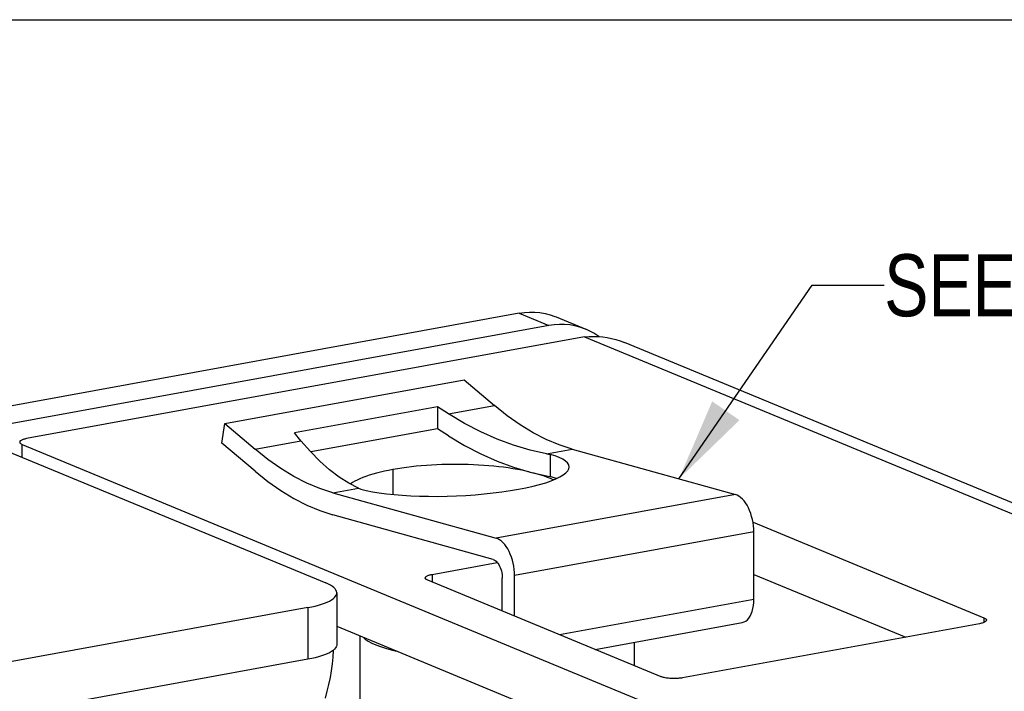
# Model space of a CAD drawing. Header units: inches. Extents: x 0 to 85, y 0 to 55.
# Tile 12 of 15: x 29.2 to 35.1, y 50.9 to 55. Entities that reach past the tile are written whole.
import ezdxf

# ---------------------------------------------------------------- set-up
doc = ezdxf.new("R2010")
doc.units = ezdxf.units.IN
doc.header["$LTSCALE"] = 4.675
doc.header["$MEASUREMENT"] = 0
doc.layers.get('0').update_dxf_attribs({"linetype": 'CONTINUOUS'})
doc.layers.add('DIMENSIONS', color=7, linetype='CONTINUOUS')
doc.styles.get("Standard").update_dxf_attribs({"font": 'txt', "width": 0.8})
doc.dimstyles.get("Standard").update_dxf_attribs({"dimtxt": 0.425, "dimasz": 0.5, "dimexe": 0.09, "dimexo": 0.07, "dimgap": 0.09, "dimtad": 0, "dimtih": 1, "dimtoh": 1, "dimzin": 4, "dimdsep": 46, "dimtxsty": 'Standard', "dimblk": '_FILLED', "dimblk1": '_FILLED', "dimblk2": '_FILLED', "dimcen": 0.09, "dimadec": 0, "dimazin": 0, "dimtp": 0.01, "dimtm": 0.01, "dimtfac": 1, "dimtofl": 0, "dimtmove": 0, "dimatfit": 3, "dimldrblk": '_FILLED', "dimfxl": 0, "dimtolj": 1, "dimtzin": 4, "dimarcsym": 0})

# ---------------------------------------------------------------- blocks, each defined once
blk = doc.blocks.new('_FILLED')
at = {"color": 0, "linetype": 'ByBlock'}
blk.add_solid([(0, 0), (-1, 0.2), (-1, -0.2)], dxfattribs=at)

msp = doc.modelspace()

# ---------------------------------------------------------------- linework, layer by layer
at = {"color": 7, "linetype": 'Continuous'}
for p, q in [((0, 55), (85, 55)), ((32.2134, 53.2247), (32.2454, 53.2293)), ((32.2454, 53.2293), (32.2771, 53.2315)), ((32.2771, 53.2315), (32.3086, 53.2312)), ((32.3086, 53.2312), (32.3397, 53.2285)), ((32.3397, 53.2285), (32.3703, 53.2234)), ((32.2134, 53.2247), (28.7878, 52.5997)), ((32.2134, 53.2247), (32.3933, 53.1503)), ((32.3703, 53.2234), (32.4002, 53.2159)), ((32.4002, 53.2159), (32.4293, 53.206)), ((32.4293, 53.206), (32.4373, 53.2027)), ((32.4373, 53.2028), (32.6172, 53.1283)), ((30.4347, 52.5576), (31.8818, 52.8216)), ((31.8818, 52.8216), (32.0638, 52.6671)), ((31.7196, 52.6589), (30.8551, 52.5012)), ((31.7196, 52.6589), (31.7195, 52.5257)), ((31.7862, 52.6164), (31.7196, 52.6589)), ((31.7862, 52.6164), (32.0638, 52.6671)), ((32.1412, 52.6053), (32.0638, 52.6671)), ((31.8836, 52.5583), (31.7862, 52.6164)), ((32.2191, 52.5505), (32.1412, 52.6053)), ((30.4166, 52.4397), (30.4347, 52.5576)), ((30.4347, 52.5576), (30.6168, 52.4031)), ((31.7195, 52.5257), (30.9539, 52.386)), ((31.7862, 52.4832), (31.7195, 52.5257)), ((31.9818, 52.5072), (31.8836, 52.5583)), ((32.2977, 52.5028), (32.2191, 52.5505)), ((30.8944, 52.4537), (30.8551, 52.5012)), ((31.7862, 52.4832), (31.8836, 52.4251)), ((32.0808, 52.4632), (31.9818, 52.5072)), ((32.1802, 52.4264), (32.0808, 52.4632)), ((32.3767, 52.4623), (32.2977, 52.5028)), ((32.4557, 52.4292), (32.3767, 52.4623)), ((28.9667, 52.4539), (31.0456, 51.5939)), ((29.2091, 52.3536), (29.2091, 52.4312)), ((30.6167, 52.2699), (30.4166, 52.4397)), ((30.6168, 52.4031), (30.8944, 52.4537)), ((30.6941, 52.3412), (30.6168, 52.4031)), ((30.9516, 52.3882), (30.8944, 52.4537)), ((31.8836, 52.4251), (31.9817, 52.374)), ((32.2797, 52.3971), (32.1802, 52.4264)), ((32.3794, 52.375), (32.2797, 52.3971)), ((32.3794, 52.375), (32.5348, 52.4034)), ((32.5348, 52.4034), (32.4557, 52.4292)), ((32.5348, 52.4034), (33.5213, 52.1283)), ((30.772, 52.2865), (30.6941, 52.3412)), ((31.0093, 52.3298), (30.9516, 52.3882)), ((31.9817, 52.374), (32.0807, 52.33)), ((32.3794, 52.375), (32.4011, 52.371)), ((32.4011, 52.371), (32.401, 52.2378)), ((32.4307, 52.3619), (32.4011, 52.371)), ((32.456, 52.3521), (32.4307, 52.3619)), ((32.4771, 52.3417), (32.456, 52.3521)), ((32.4937, 52.3308), (32.4771, 52.3417)), ((30.8506, 52.2388), (30.772, 52.2865)), ((31.0675, 52.2784), (31.0093, 52.3298)), ((31.126, 52.2341), (31.0675, 52.2784)), ((31.4501, 52.2799), (31.4501, 52.129)), ((32.0807, 52.33), (32.1802, 52.2933)), ((32.1802, 52.2933), (32.2797, 52.2639)), ((32.5058, 52.3195), (32.4937, 52.3308)), ((32.5132, 52.3078), (32.5058, 52.3195)), ((32.5074, 52.2714), (32.514, 52.2837)), ((32.516, 52.2948), (32.5132, 52.3078)), ((32.514, 52.2837), (32.516, 52.2948)), ((30.6167, 52.2699), (30.6941, 52.208)), ((30.9296, 52.1983), (30.8506, 52.2388)), ((31.1846, 52.1973), (31.126, 52.2341)), ((32.2797, 52.2639), (32.3794, 52.2418)), ((32.3794, 52.2418), (32.401, 52.2378)), ((32.4307, 52.2287), (32.401, 52.2378)), ((32.4067, 52.2113), (32.4354, 52.2229)), ((32.44, 52.2251), (32.4307, 52.2287)), ((32.4354, 52.2229), (32.46, 52.2348)), ((32.46, 52.2348), (32.4803, 52.2469)), ((32.4803, 52.2469), (32.4961, 52.2591)), ((32.4961, 52.2591), (32.5074, 52.2714)), ((30.6941, 52.208), (30.772, 52.1533)), ((31.0086, 52.1651), (30.9296, 52.1983)), ((31.0877, 52.1394), (31.0086, 52.1651)), ((31.0877, 52.1394), (31.2432, 52.1677)), ((31.2432, 52.1677), (31.1846, 52.1973)), ((31.2432, 52.1677), (31.2559, 52.1621)), ((31.2559, 52.1621), (31.2895, 52.1537)), ((32.1605, 52.1522), (32.209, 52.1605)), ((32.209, 52.1605), (32.2549, 52.1694)), ((32.2549, 52.1694), (32.2979, 52.1791)), ((32.2979, 52.1791), (32.3377, 52.1893)), ((32.3377, 52.1893), (32.3741, 52.2001)), ((32.3741, 52.2001), (32.4067, 52.2113)), ((30.772, 52.1533), (30.8506, 52.1056)), ((30.8506, 52.1056), (30.9296, 52.0651)), ((31.0877, 52.1394), (32.0742, 51.8643)), ((31.2895, 52.1537), (31.3265, 52.146)), ((31.3265, 52.146), (31.3671, 52.1392)), ((31.3671, 52.1392), (31.4108, 52.1333)), ((31.4108, 52.1333), (31.4574, 52.1282)), ((31.4574, 52.1282), (31.5065, 52.1242)), ((31.5065, 52.1242), (31.5578, 52.1211)), ((31.5578, 52.1211), (31.611, 52.1189)), ((31.611, 52.1189), (31.6656, 52.1179)), ((31.6656, 52.1179), (31.7213, 52.1178)), ((31.7213, 52.1178), (31.7777, 52.1187)), ((31.7777, 52.1187), (31.8345, 52.1206)), ((31.8345, 52.1206), (31.8912, 52.1236)), ((31.8912, 52.1236), (31.9474, 52.1275)), ((31.9474, 52.1275), (32.0029, 52.1323)), ((32.0029, 52.1323), (32.0571, 52.1381)), ((32.0571, 52.1381), (32.1098, 52.1448)), ((33.5213, 52.1283), (32.0742, 51.8643)), ((32.1098, 52.1448), (32.1605, 52.1522)), ((33.532, 52.1244), (33.5213, 52.1283)), ((33.5426, 52.1186), (33.532, 52.1244)), ((33.5531, 52.1109), (33.5426, 52.1186)), ((33.5634, 52.1015), (33.5531, 52.1109)), ((33.5733, 52.0904), (33.5634, 52.1015)), ((30.9296, 52.0651), (31.0086, 52.032)), ((33.5827, 52.0778), (33.5733, 52.0904)), ((33.5916, 52.0637), (33.5827, 52.0778)), ((33.5998, 52.0484), (33.5916, 52.0637)), ((33.6073, 52.0321), (33.5998, 52.0484)), ((31.0086, 52.032), (31.0877, 52.0062)), ((32.0557, 51.7363), (31.0877, 52.0062)), ((33.6139, 52.0148), (33.6073, 52.0321)), ((33.6196, 51.9967), (33.6139, 52.0148)), ((33.6244, 51.9781), (33.6196, 51.9967)), ((33.6282, 51.9592), (33.6244, 51.9781)), ((33.6309, 51.9401), (33.6282, 51.9592)), ((33.6325, 51.9212), (33.6309, 51.9401)), ((33.6331, 51.9023), (33.6325, 51.9212)), ((32.085, 51.8604), (32.0742, 51.8643)), ((32.0955, 51.8546), (32.085, 51.8604)), ((33.6331, 51.9023), (32.186, 51.6383)), ((33.633, 51.4962), (33.6331, 51.9023)), ((32.1061, 51.8469), (32.0955, 51.8546)), ((32.1163, 51.8375), (32.1061, 51.8469)), ((32.1262, 51.8264), (32.1163, 51.8375)), ((32.1357, 51.8137), (32.1262, 51.8264)), ((32.1445, 51.7997), (32.1357, 51.8137)), ((32.1527, 51.7844), (32.1445, 51.7997)), ((32.1602, 51.768), (32.1527, 51.7844)), ((32.1668, 51.7508), (32.1602, 51.768)), ((32.1725, 51.7327), (32.1668, 51.7508)), ((32.0557, 51.7363), (32.0619, 51.7339)), ((32.0619, 51.7339), (32.0679, 51.7304)), ((32.0679, 51.7304), (32.0739, 51.7256)), ((32.0739, 51.7256), (32.0796, 51.7198)), ((32.0796, 51.7198), (32.0851, 51.7129)), ((32.0851, 51.7129), (32.0903, 51.705)), ((32.0903, 51.705), (32.095, 51.6963)), ((32.095, 51.6963), (32.0992, 51.6869)), ((32.0992, 51.6869), (32.1029, 51.677)), ((32.1773, 51.7141), (32.1725, 51.7327)), ((32.1811, 51.6952), (32.1773, 51.7141)), ((32.1838, 51.6761), (32.1811, 51.6952)), ((31.6881, 51.6462), (31.6881, 51.5997)), ((32.1029, 51.677), (32.106, 51.6665)), ((32.106, 51.6665), (32.1084, 51.6558)), ((32.1084, 51.6558), (32.1102, 51.6449)), ((32.1102, 51.6449), (32.1112, 51.6341)), ((32.1112, 51.6341), (32.1116, 51.6233)), ((32.1116, 51.4245), (32.1116, 51.6233)), ((32.1854, 51.6572), (32.1838, 51.6761)), ((32.186, 51.6383), (32.1854, 51.6572)), ((32.1859, 51.3937), (32.186, 51.6383)), ((33.633, 51.6462), (34.5513, 51.2664)), ((31.0603, 51.5874), (31.0456, 51.5939)), ((31.0731, 51.5806), (31.0603, 51.5874)), ((31.0841, 51.5736), (31.0731, 51.5806)), ((31.0934, 51.5663), (31.0841, 51.5736)), ((31.1007, 51.5589), (31.0934, 51.5663)), ((31.0883, 51.4985), (31.0967, 51.5058)), ((31.0967, 51.5058), (31.1032, 51.5133)), ((31.106, 51.5514), (31.1007, 51.5589)), ((31.1032, 51.5133), (31.1078, 51.5209)), ((31.1094, 51.5438), (31.106, 51.5514)), ((31.1078, 51.5209), (31.1103, 51.5285)), ((31.1109, 51.5362), (31.1094, 51.5438)), ((31.1103, 51.5285), (31.1109, 51.5345)), ((31.1109, 51.5345), (31.1109, 51.5362)), ((31.1109, 51.5345), (31.1109, 51.222)), ((30.9365, 51.4451), (24.4068, 50.2538)), ((30.9365, 51.4451), (30.9364, 51.1326)), ((30.9365, 51.4451), (30.9592, 51.4496)), ((30.9592, 51.4496), (30.9806, 51.4545)), ((30.9806, 51.4545), (31.0007, 51.4598)), ((31.0007, 51.4598), (31.0194, 51.4655)), ((31.0194, 51.4655), (31.0366, 51.4715)), ((31.0366, 51.4715), (31.0521, 51.4779)), ((31.0521, 51.4779), (31.066, 51.4845)), ((31.066, 51.4845), (31.0781, 51.4914)), ((31.0781, 51.4914), (31.0883, 51.4985)), ((32.4569, 51.2817), (33.633, 51.4962)), ((33.6272, 51.4391), (33.6304, 51.4572)), ((33.6304, 51.4572), (33.6323, 51.4762)), ((33.6323, 51.4762), (33.633, 51.4962)), ((33.6026, 51.3813), (33.6103, 51.3932)), ((33.6103, 51.3932), (33.6171, 51.4069)), ((33.6171, 51.4069), (33.6227, 51.4223)), ((33.6227, 51.4223), (33.6272, 51.4391)), ((35.0236, 51.3835), (35.0236, 51.355)), ((31.1109, 51.332), (39.2025, 47.9849)), ((32.6728, 51.1923), (33.5629, 51.3547)), ((33.5629, 51.3547), (33.5742, 51.3581)), ((33.5742, 51.3581), (33.5844, 51.3637)), ((33.5844, 51.3637), (33.5939, 51.3715)), ((33.5939, 51.3715), (33.6026, 51.3813)), ((31.2502, 51.2744), (31.2501, 50.7283)), ((31.2707, 51.2659), (31.283, 51.2548)), ((31.283, 51.2548), (31.3007, 51.2426)), ((31.3007, 51.2426), (31.322, 51.2309)), ((31.322, 51.2309), (31.3468, 51.2197)), ((31.3468, 51.2197), (31.3749, 51.209)), ((31.3749, 51.209), (31.4061, 51.1991)), ((32.9112, 51.0937), (32.9113, 51.2358)), ((31.4061, 51.1991), (31.4401, 51.1898)), ((31.4401, 51.1898), (31.4724, 51.1824))]:
    msp.add_line(p, q, dxfattribs=at)
at = {"color": 3, "linetype": 'Continuous'}
for p, q in [((32.3933, 53.1503), (28.9677, 52.5253)), ((32.4253, 53.1549), (32.3933, 53.1503)), ((32.457, 53.1571), (32.4253, 53.1549)), ((32.4885, 53.1568), (32.457, 53.1571)), ((32.5196, 53.1541), (32.4885, 53.1568)), ((32.5502, 53.149), (32.5196, 53.1541)), ((32.5801, 53.1415), (32.5502, 53.149)), ((32.6092, 53.1316), (32.5801, 53.1415)), ((32.6172, 53.1283), (32.6092, 53.1316)), ((32.6373, 53.1193), (32.6172, 53.1283)), ((32.6644, 53.1048), (32.6373, 53.1193)), ((32.6084, 53.0823), (29.2353, 52.4669)), ((32.6084, 53.0823), (32.6361, 53.0842)), ((32.6084, 53.0823), (39.6697, 50.1613)), ((32.6361, 53.0842), (32.6638, 53.0847)), ((32.6638, 53.0847), (32.6913, 53.0838)), ((32.6904, 53.0881), (32.6644, 53.1048)), ((32.6966, 53.0833), (32.6904, 53.0881)), ((32.6913, 53.0838), (32.7187, 53.0814)), ((32.7187, 53.0814), (32.7457, 53.0775)), ((32.7457, 53.0775), (32.7725, 53.0722)), ((32.7725, 53.0722), (32.7989, 53.0655)), ((32.7989, 53.0655), (32.8248, 53.0573)), ((32.8248, 53.0573), (32.8503, 53.0478)), ((39.6751, 50.2247), (32.8503, 53.0478)), ((29.1993, 52.4544), (29.197, 52.4525)), ((29.2022, 52.4563), (29.1993, 52.4544)), ((29.2055, 52.4581), (29.2022, 52.4563)), ((29.2094, 52.4598), (29.2055, 52.4581)), ((29.2137, 52.4614), (29.2094, 52.4598)), ((29.2185, 52.463), (29.2137, 52.4614)), ((29.2237, 52.4644), (29.2185, 52.463)), ((29.2293, 52.4657), (29.2237, 52.4644)), ((29.2353, 52.4669), (29.2293, 52.4657)), ((29.1935, 52.4465), (29.1934, 52.4454)), ((29.1934, 52.4454), (29.1935, 52.4445)), ((29.1941, 52.4485), (29.1935, 52.4465)), ((29.1935, 52.4445), (29.1941, 52.4425)), ((29.1953, 52.4505), (29.1941, 52.4485)), ((29.1941, 52.4425), (29.1952, 52.4405)), ((29.1952, 52.4405), (29.1969, 52.4385)), ((29.197, 52.4525), (29.1953, 52.4505)), ((29.1969, 52.4385), (29.1992, 52.4366)), ((29.1992, 52.4366), (29.202, 52.4347)), ((29.202, 52.4347), (29.2053, 52.4329)), ((29.2053, 52.4329), (29.2091, 52.4312)), ((29.2091, 52.4312), (39.2972, 48.2582)), ((31.4501, 52.2799), (31.4239, 52.2749)), ((31.4771, 52.2846), (31.4501, 52.2799)), ((31.5048, 52.2889), (31.4771, 52.2846)), ((31.5332, 52.2929), (31.5048, 52.2889)), ((31.5623, 52.2965), (31.5332, 52.2929)), ((31.5919, 52.2997), (31.5623, 52.2965)), ((31.6221, 52.3025), (31.5919, 52.2997)), ((31.6527, 52.305), (31.6221, 52.3025)), ((31.6837, 52.307), (31.6527, 52.305)), ((31.715, 52.3087), (31.6837, 52.307)), ((31.7465, 52.3099), (31.715, 52.3087)), ((31.7783, 52.3107), (31.7465, 52.3099)), ((31.8101, 52.3112), (31.7783, 52.3107)), ((31.842, 52.3112), (31.8101, 52.3112)), ((31.8738, 52.3108), (31.842, 52.3112)), ((31.9056, 52.31), (31.8738, 52.3108)), ((31.9372, 52.3088), (31.9056, 52.31)), ((31.9685, 52.3072), (31.9372, 52.3088)), ((31.9996, 52.3052), (31.9685, 52.3072)), ((32.0302, 52.3028), (31.9996, 52.3052)), ((32.0605, 52.3), (32.0302, 52.3028)), ((32.0902, 52.2969), (32.0605, 52.3)), ((32.1194, 52.2933), (32.0902, 52.2969)), ((32.1479, 52.2894), (32.1194, 52.2933)), ((32.1757, 52.2851), (32.1479, 52.2894)), ((32.2028, 52.2805), (32.1757, 52.2851)), ((32.2291, 52.2755), (32.2028, 52.2805)), ((32.2544, 52.2702), (32.2291, 52.2755)), ((31.2345, 52.2165), (31.2194, 52.2088)), ((31.2509, 52.224), (31.2345, 52.2165)), ((31.2686, 52.2313), (31.2509, 52.224)), ((31.2875, 52.2383), (31.2686, 52.2313)), ((31.3076, 52.2451), (31.2875, 52.2383)), ((31.3288, 52.2517), (31.3076, 52.2451)), ((31.3511, 52.2579), (31.3288, 52.2517)), ((31.3744, 52.2639), (31.3511, 52.2579)), ((31.3987, 52.2696), (31.3744, 52.2639)), ((31.4239, 52.2749), (31.3987, 52.2696)), ((32.2712, 52.2664), (32.2544, 52.2702)), ((32.3024, 52.2587), (32.2969, 52.2601)), ((32.3249, 52.2525), (32.3024, 52.2587)), ((32.3462, 52.246), (32.3249, 52.2525)), ((32.3665, 52.2392), (32.3462, 52.246)), ((32.3855, 52.2322), (32.3665, 52.2392)), ((32.4034, 52.2249), (32.3855, 52.2322)), ((32.42, 52.2174), (32.4034, 52.2249)), ((32.4209, 52.217), (32.42, 52.2174)), ((31.2055, 52.2009), (31.1932, 52.1929)), ((31.2194, 52.2088), (31.2055, 52.2009)), ((33.6278, 51.9609), (35.0236, 51.3835)), ((31.6881, 51.6462), (32.0811, 51.7179)), ((31.6463, 51.6247), (31.6464, 51.6258)), ((31.6463, 51.6238), (31.6463, 51.6247)), ((31.6469, 51.6218), (31.6463, 51.6238)), ((31.6464, 51.6258), (31.647, 51.6278)), ((31.648, 51.6198), (31.6469, 51.6218)), ((31.647, 51.6278), (31.6481, 51.6298)), ((31.6481, 51.6298), (31.6499, 51.6318)), ((31.6499, 51.6318), (31.6522, 51.6337)), ((31.6522, 51.6337), (31.655, 51.6356)), ((31.655, 51.6356), (31.6584, 51.6374)), ((31.6584, 51.6374), (31.6622, 51.6391)), ((31.6622, 51.6391), (31.6666, 51.6407)), ((31.6666, 51.6407), (31.6714, 51.6423)), ((31.6714, 51.6423), (31.6766, 51.6437)), ((31.6766, 51.6437), (31.6822, 51.645)), ((31.6822, 51.645), (31.6881, 51.6462)), ((31.6497, 51.6178), (31.648, 51.6198)), ((31.652, 51.6159), (31.6497, 51.6178)), ((31.6548, 51.614), (31.652, 51.6159)), ((31.6581, 51.6122), (31.6548, 51.614)), ((31.662, 51.6105), (31.6581, 51.6122)), ((33.0716, 51.0274), (31.662, 51.6105)), ((35.0236, 51.3835), (35.0275, 51.3818)), ((34.9974, 51.3478), (33.2016, 51.0201)), ((35.0034, 51.349), (34.9974, 51.3478)), ((35.009, 51.3503), (35.0034, 51.349)), ((35.0142, 51.3517), (35.009, 51.3503)), ((35.019, 51.3532), (35.0142, 51.3517)), ((35.0234, 51.3549), (35.019, 51.3532)), ((35.0272, 51.3566), (35.0234, 51.3549)), ((35.0306, 51.3584), (35.0272, 51.3566)), ((35.0275, 51.3818), (35.0308, 51.38)), ((35.0334, 51.3603), (35.0306, 51.3584)), ((35.0308, 51.38), (35.0336, 51.3781)), ((35.0357, 51.3622), (35.0334, 51.3603)), ((35.0336, 51.3781), (35.0359, 51.3762)), ((35.0375, 51.3641), (35.0357, 51.3622)), ((35.0359, 51.3762), (35.0376, 51.3742)), ((35.0386, 51.3661), (35.0375, 51.3641)), ((35.0376, 51.3742), (35.0387, 51.3722)), ((35.0392, 51.3682), (35.0386, 51.3661)), ((35.0387, 51.3722), (35.0392, 51.3702)), ((35.0392, 51.3702), (35.0393, 51.3692)), ((35.0393, 51.3692), (35.0392, 51.3682)), ((31.1077, 51.2084), (31.1032, 51.2008)), ((31.1102, 51.216), (31.1077, 51.2084)), ((31.1109, 51.222), (31.1102, 51.216)), ((31.0007, 51.1473), (30.9805, 51.142)), ((31.0193, 51.153), (31.0007, 51.1473)), ((31.0365, 51.159), (31.0193, 51.153)), ((31.0521, 51.1654), (31.0365, 51.159)), ((31.0659, 51.172), (31.0521, 51.1654)), ((31.078, 51.1789), (31.0659, 51.172)), ((31.0883, 51.1861), (31.078, 51.1789)), ((31.0845, 51.1048), (31.0885, 51.1463)), ((31.0967, 51.1934), (31.0883, 51.1861)), ((31.0885, 51.1463), (31.0908, 51.1876)), ((31.0908, 51.1876), (31.0909, 51.1883)), ((31.1032, 51.2008), (31.0967, 51.1934)), ((30.9364, 51.1326), (24.4573, 49.9506)), ((30.9592, 51.1371), (30.9364, 51.1326)), ((30.9805, 51.142), (30.9592, 51.1371)), ((31.0791, 51.0633), (31.0845, 51.1048)), ((31.0721, 51.0218), (31.0791, 51.0633)), ((33.076, 51.0257), (33.0716, 51.0274)), ((33.0807, 51.0242), (33.076, 51.0257)), ((31.0535, 50.9393), (31.0635, 50.9805)), ((31.0635, 50.9805), (31.0721, 51.0218)), ((33.0859, 51.0227), (33.0807, 51.0242)), ((33.0915, 51.0214), (33.0859, 51.0227)), ((33.0974, 51.0202), (33.0915, 51.0214)), ((33.1037, 51.0192), (33.0974, 51.0202)), ((33.1103, 51.0182), (33.1037, 51.0192)), ((33.1171, 51.0175), (33.1103, 51.0182)), ((33.1241, 51.0168), (33.1171, 51.0175)), ((33.1312, 51.0164), (33.1241, 51.0168)), ((33.1385, 51.016), (33.1312, 51.0164)), ((33.1458, 51.0159), (33.1385, 51.016)), ((33.1532, 51.0159), (33.1458, 51.0159)), ((33.1605, 51.016), (33.1532, 51.0159)), ((33.1678, 51.0163), (33.1605, 51.016)), ((33.1749, 51.0168), (33.1678, 51.0163)), ((33.182, 51.0174), (33.1749, 51.0168)), ((33.1888, 51.0182), (33.182, 51.0174)), ((33.1953, 51.0191), (33.1888, 51.0182)), ((33.2016, 51.0201), (33.1953, 51.0191)), ((31.042, 50.8984), (31.0535, 50.9393))]:
    msp.add_line(p, q, dxfattribs=at)

# ---------------------------------------------------------------- texts
at = {"layer": 'DIMENSIONS', "color": 2, "linetype": 'Continuous', "insert": (34.4211, 53.5815), "char_height": 0.375, "width": 3, "attachment_point": 1, "line_spacing_factor": 0.9}
msp.add_mtext('SEE NOTE 3', dxfattribs=at)

# ---------------------------------------------------------------- leaders
at = {"layer": 'DIMENSIONS', "color": 2, "linetype": 'Continuous', "annotation_type": 0, "has_hookline": 1, "hookline_direction": 1, "text_width": 0.2607}
msp.add_leader([(33.1799, 52.2235), (33.9859, 53.394), (34.4211, 53.394)], dimstyle='Standard', override={"dimtad": 0}, dxfattribs=at)

doc.saveas('drawing.dxf')
